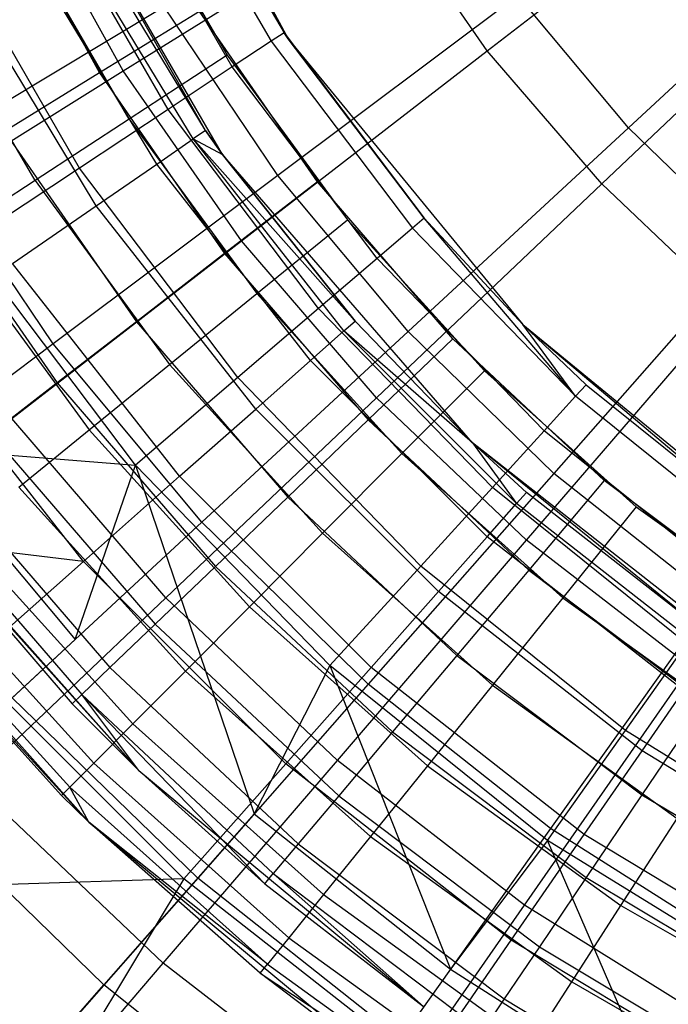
# Model space of a CAD drawing. Extents: x 0.1 to 16.1, y -7 to 7.
# Tile 14 of 108: x 6.547 to 7.088, y -1.681 to -0.859. Entities that reach past the tile are written whole.
import ezdxf

# ---------------------------------------------------------------- set-up
doc = ezdxf.new("R2010")
doc.units = 0
doc.header["$LTSCALE"] = 2.54
doc.layers.get('0').update_dxf_attribs({"color": 13, "linetype": 'CONTINUOUS'})

# ---------------------------------------------------------------- blocks, each defined once
blk = doc.blocks.new('DROPS_WOOD_C_PM_STL')
at = {"color": 0}
for p, q in [((6.62489, -0.60273, 10.06814), (6.77044, -0.87502, 10.06814)), ((6.62489, -0.60273, 10.06814), (6.77044, -0.87502, 10.06814)), ((6.7015, -0.95151, 8.95559), (6.55637, -0.69582, 10.16814)), ((6.7015, -0.95151, 8.95559), (6.55637, -0.69582, 10.16814)), ((6.71559, -0.9716, 10.16814), (6.55637, -0.69582, 10.16814)), ((6.71559, -0.9716, 10.16814), (6.55637, -0.69582, 10.16814)), ((6.67012, -0.70204, 8.95559), (6.76708, -0.86997, 8.95559)), ((6.77044, -0.87502, 10.06814), (6.67012, -0.70204, 8.95559)), ((6.77044, -0.87502, 10.06814), (6.67012, -0.70204, 8.95559)), ((6.67012, -0.70204, 8.95559), (6.76708, -0.86997, 8.95559)), ((6.65849, -0.70783, 8.71692), (6.75625, -0.87715, 8.71692)), ((6.65849, -0.70783, 8.71692), (6.75625, -0.87715, 8.71692)), ((6.93657, -0.88508, 2.50087), (7.15254, -0.71791, 2.37903)), ((6.93657, -0.88508, 2.50087), (7.15254, -0.71791, 2.37903)), ((6.72391, -0.89858, 8.48107), (6.62376, -0.72512, 8.48107)), ((6.72391, -0.89858, 8.48107), (6.62376, -0.72512, 8.48107)), ((6.52532, -0.74256, 15.96197), (6.61306, -0.9036, 15.96197)), ((6.52532, -0.74256, 15.96197), (6.61306, -0.9036, 15.96197)), ((6.63415, -0.74171, 16.033), (6.7196, -0.88878, 16.033)), ((6.63415, -0.74171, 16.033), (6.7196, -0.88878, 16.033)), ((6.63301, -0.90191, 2.65023), (6.54919, -0.7509, 2.65023)), ((6.63301, -0.90191, 2.65023), (6.54919, -0.7509, 2.65023)), ((6.67043, -0.93402, 8.25082), (6.56633, -0.75372, 8.25082)), ((6.67043, -0.93402, 8.25082), (6.56633, -0.75372, 8.25082)), ((6.63301, -0.90191, 2.65023), (6.85289, -0.76486, 2.50087)), ((6.63301, -0.90191, 2.65023), (6.85289, -0.76486, 2.50087)), ((6.93657, -0.88508, 2.50087), (6.85289, -0.76486, 2.50087)), ((6.93657, -0.88508, 2.50087), (6.85289, -0.76486, 2.50087)), ((7.24814, -0.76996, 2.47104), (7.05436, -0.94931, 2.58844)), ((7.24814, -0.76996, 2.47104), (7.05436, -0.94931, 2.58844)), ((6.7015, -0.95151, 8.95559), (6.59686, -0.77841, 8.95559)), ((6.7015, -0.95151, 8.95559), (6.59686, -0.77841, 8.95559)), ((6.63794, -0.94214, 16.02339), (6.54736, -0.78624, 16.02339)), ((6.63794, -0.94214, 16.02339), (6.54736, -0.78624, 16.02339)), ((6.6913, -0.95855, 8.72777), (6.58589, -0.78417, 8.72777)), ((6.6913, -0.95855, 8.72777), (6.58589, -0.78417, 8.72777)), ((6.59644, -0.98304, 8.02889), (6.48688, -0.79328, 8.02889)), ((6.59644, -0.98304, 8.02889), (6.48688, -0.79328, 8.02889)), ((6.66082, -0.97959, 8.50264), (6.55309, -0.80138, 8.50264)), ((6.66082, -0.97959, 8.50264), (6.55309, -0.80138, 8.50264)), ((7.03198, -0.99622, 2.50087), (7.22993, -0.80805, 2.37903)), ((7.03198, -0.99622, 2.50087), (7.22993, -0.80805, 2.37903)), ((6.55941, -0.99344, 15.99494), (6.4639, -0.82905, 15.99494)), ((6.55941, -0.99344, 15.99494), (6.4639, -0.82905, 15.99494)), ((6.61042, -1.01438, 8.28286), (6.49887, -0.82984, 8.28286)), ((6.61042, -1.01438, 8.28286), (6.49887, -0.82984, 8.28286)), ((6.96219, -0.83883, 2.58844), (6.76182, -0.98919, 2.73246)), ((6.96219, -0.83883, 2.58844), (6.76182, -0.98919, 2.73246)), ((7.05436, -0.94931, 2.58844), (6.96219, -0.83883, 2.58844)), ((7.05436, -0.94931, 2.58844), (6.96219, -0.83883, 2.58844)), ((6.6671, -0.84841, 2.73246), (6.46622, -0.96903, 2.90158)), ((6.6671, -0.84841, 2.73246), (6.46622, -0.96903, 2.90158)), ((6.69642, -0.85225, 15.973), (6.61306, -0.9036, 15.96197)), ((6.69642, -0.85225, 15.973), (6.61306, -0.9036, 15.96197)), ((6.76182, -0.98919, 2.73246), (6.6671, -0.84841, 2.73246)), ((6.76182, -0.98919, 2.73246), (6.6671, -0.84841, 2.73246)), ((6.79485, -0.99449, 15.973), (6.69642, -0.85225, 15.973)), ((6.79485, -0.99449, 15.973), (6.69642, -0.85225, 15.973)), ((6.76708, -0.86997, 8.95559), (6.75625, -0.87715, 8.71692)), ((6.76708, -0.86997, 8.95559), (6.75625, -0.87715, 8.71692)), ((6.76708, -0.86997, 8.95559), (6.88394, -1.02472, 8.95559)), ((6.77044, -0.87502, 10.06814), (6.76708, -0.86997, 8.95559)), ((6.77044, -0.87502, 10.06814), (6.76708, -0.86997, 8.95559)), ((6.76708, -0.86997, 8.95559), (6.88394, -1.02472, 8.95559)), ((6.75625, -0.87715, 8.71692), (6.72391, -0.89858, 8.48107)), ((6.75625, -0.87715, 8.71692), (6.72391, -0.89858, 8.48107)), ((6.75625, -0.87715, 8.71692), (6.87408, -1.03317, 8.71692)), ((6.75625, -0.87715, 8.71692), (6.87408, -1.03317, 8.71692)), ((6.88394, -1.02472, 8.95559), (6.77044, -0.87502, 10.06814)), ((6.77044, -0.87502, 10.06814), (6.96631, -1.11369, 10.06814)), ((6.88394, -1.02472, 8.95559), (6.77044, -0.87502, 10.06814)), ((6.77044, -0.87502, 10.06814), (6.96631, -1.11369, 10.06814)), ((6.73168, -1.04367, 2.65023), (6.93657, -0.88508, 2.50087)), ((6.73168, -1.04367, 2.65023), (6.93657, -0.88508, 2.50087)), ((7.03198, -0.99622, 2.50087), (6.93657, -0.88508, 2.50087)), ((7.03198, -0.99622, 2.50087), (6.93657, -0.88508, 2.50087)), ((6.7196, -0.88878, 16.033), (6.63794, -0.94214, 16.02339)), ((6.7196, -0.88878, 16.033), (6.63794, -0.94214, 16.02339)), ((6.7196, -0.88878, 16.033), (6.81996, -1.02612, 16.033)), ((6.7196, -0.88878, 16.033), (6.81996, -1.02612, 16.033)), ((6.42738, -1.03008, 2.82552), (6.63301, -0.90191, 2.65023)), ((6.42738, -1.03008, 2.82552), (6.63301, -0.90191, 2.65023)), ((6.61306, -0.9036, 15.96197), (6.53388, -0.95238, 15.92943)), ((6.61306, -0.9036, 15.96197), (6.53388, -0.95238, 15.92943)), ((6.61306, -0.9036, 15.96197), (6.71742, -1.05441, 15.96197)), ((6.61306, -0.9036, 15.96197), (6.71742, -1.05441, 15.96197)), ((6.73168, -1.04367, 2.65023), (6.63301, -0.90191, 2.65023)), ((6.73168, -1.04367, 2.65023), (6.63301, -0.90191, 2.65023)), ((6.72391, -0.89858, 8.48107), (6.67043, -0.93402, 8.25082)), ((6.72391, -0.89858, 8.48107), (6.67043, -0.93402, 8.25082)), ((6.84461, -1.05842, 8.48107), (6.72391, -0.89858, 8.48107)), ((6.84461, -1.05842, 8.48107), (6.72391, -0.89858, 8.48107)), ((6.67043, -0.93402, 8.25082), (6.59644, -0.98304, 8.02889)), ((6.67043, -0.93402, 8.25082), (6.59644, -0.98304, 8.02889)), ((6.79589, -1.10016, 8.25082), (6.67043, -0.93402, 8.25082)), ((6.79589, -1.10016, 8.25082), (6.67043, -0.93402, 8.25082)), ((6.63794, -0.94214, 16.02339), (6.55941, -0.99344, 15.99494)), ((6.63794, -0.94214, 16.02339), (6.55941, -0.99344, 15.99494)), ((6.63794, -0.94214, 16.02339), (6.74432, -1.08771, 16.02339)), ((6.63794, -0.94214, 16.02339), (6.74432, -1.08771, 16.02339)), ((6.53388, -0.95238, 15.92943), (6.64387, -1.11133, 15.92943)), ((6.53388, -0.95238, 15.92943), (6.64387, -1.11133, 15.92943)), ((6.7015, -0.95151, 8.95559), (6.6913, -0.95855, 8.72777)), ((6.7015, -0.95151, 8.95559), (6.6913, -0.95855, 8.72777)), ((6.71559, -0.9716, 8.95559), (6.7015, -0.95151, 8.95559)), ((6.7015, -0.95151, 8.95559), (6.71559, -0.9716, 10.16814)), ((6.7015, -0.95151, 8.95559), (6.71559, -0.9716, 10.16814)), ((6.71559, -0.9716, 8.95559), (6.7015, -0.95151, 8.95559)), ((7.05436, -0.94931, 2.58844), (6.87052, -1.11948, 2.73246)), ((7.05436, -0.94931, 2.58844), (6.87052, -1.11948, 2.73246)), ((7.15741, -1.04974, 2.58844), (7.05436, -0.94931, 2.58844)), ((7.15741, -1.04974, 2.58844), (7.05436, -0.94931, 2.58844)), ((6.66082, -0.97959, 8.50264), (6.6913, -0.95855, 8.72777)), ((6.66082, -0.97959, 8.50264), (6.6913, -0.95855, 8.72777)), ((6.6913, -0.95855, 8.72777), (6.71559, -0.9716, 8.95559)), ((6.81697, -1.11895, 8.72777), (6.6913, -0.95855, 8.72777)), ((6.81697, -1.11895, 8.72777), (6.6913, -0.95855, 8.72777)), ((6.82624, -1.11073, 8.95559), (6.6913, -0.95855, 8.72777)), ((6.82624, -1.11073, 8.95559), (6.6913, -0.95855, 8.72777)), ((6.6913, -0.95855, 8.72777), (6.71559, -0.9716, 8.95559)), ((6.57441, -1.12982, 2.90158), (6.46622, -0.96903, 2.90158)), ((6.57441, -1.12982, 2.90158), (6.46622, -0.96903, 2.90158)), ((6.82624, -1.11073, 8.95559), (6.71559, -0.9716, 8.95559)), ((6.92412, -1.21225, 10.16814), (6.71559, -0.9716, 10.16814)), ((6.71559, -0.9716, 10.16814), (6.82624, -1.11073, 8.95559)), ((6.71559, -0.9716, 10.16814), (6.82624, -1.11073, 8.95559)), ((6.71559, -0.9716, 10.16814), (6.71559, -0.9716, 8.95559)), ((6.82624, -1.11073, 8.95559), (6.71559, -0.9716, 8.95559)), ((6.71559, -0.9716, 10.16814), (6.71559, -0.9716, 8.95559)), ((6.92412, -1.21225, 10.16814), (6.71559, -0.9716, 10.16814)), ((6.59644, -0.98304, 8.02889), (6.50282, -1.04508, 7.8179)), ((6.59644, -0.98304, 8.02889), (6.50282, -1.04508, 7.8179)), ((6.72849, -1.1579, 8.02889), (6.59644, -0.98304, 8.02889)), ((6.72849, -1.1579, 8.02889), (6.59644, -0.98304, 8.02889)), ((6.61042, -1.01438, 8.28286), (6.66082, -0.97959, 8.50264)), ((6.61042, -1.01438, 8.28286), (6.66082, -0.97959, 8.50264)), ((6.78924, -1.14351, 8.50264), (6.66082, -0.97959, 8.50264)), ((6.78924, -1.14351, 8.50264), (6.66082, -0.97959, 8.50264)), ((6.55941, -0.99344, 15.99494), (6.48705, -1.04072, 15.94874)), ((6.55941, -0.99344, 15.99494), (6.48705, -1.04072, 15.94874)), ((6.55941, -0.99344, 15.99494), (6.67159, -1.14694, 15.99494)), ((6.55941, -0.99344, 15.99494), (6.67159, -1.14694, 15.99494)), ((6.76182, -0.98919, 2.73246), (6.57441, -1.12982, 2.90158)), ((6.76182, -0.98919, 2.73246), (6.57441, -1.12982, 2.90158)), ((6.79485, -0.99449, 15.973), (6.71742, -1.05441, 15.96197)), ((6.79485, -0.99449, 15.973), (6.71742, -1.05441, 15.96197)), ((6.87052, -1.11948, 2.73246), (6.76182, -0.98919, 2.73246)), ((6.87052, -1.11948, 2.73246), (6.76182, -0.98919, 2.73246)), ((6.90784, -1.12546, 15.973), (6.79485, -0.99449, 15.973)), ((6.90784, -1.12546, 15.973), (6.79485, -0.99449, 15.973)), ((6.46284, -0.99613, 15.87701), (6.57789, -1.16238, 15.87701)), ((6.46284, -0.99613, 15.87701), (6.57789, -1.16238, 15.87701)), ((6.84419, -1.17473, 2.65023), (7.03198, -0.99622, 2.50087)), ((6.84419, -1.17473, 2.65023), (7.03198, -0.99622, 2.50087)), ((7.13814, -1.09714, 2.50087), (7.03198, -0.99622, 2.50087)), ((7.13814, -1.09714, 2.50087), (7.03198, -0.99622, 2.50087)), ((6.5407, -1.06251, 8.07101), (6.61042, -1.01438, 8.28286)), ((6.5407, -1.06251, 8.07101), (6.61042, -1.01438, 8.28286)), ((6.74341, -1.18412, 8.28286), (6.61042, -1.01438, 8.28286)), ((6.74341, -1.18412, 8.28286), (6.61042, -1.01438, 8.28286)), ((6.74432, -1.08771, 16.02339), (6.81996, -1.02612, 16.033)), ((6.74432, -1.08771, 16.02339), (6.81996, -1.02612, 16.033)), ((6.81996, -1.02612, 16.033), (6.93412, -1.15221, 16.033)), ((6.81996, -1.02612, 16.033), (6.93412, -1.15221, 16.033)), ((6.88394, -1.02472, 8.95559), (6.87408, -1.03317, 8.71692)), ((6.88394, -1.02472, 8.95559), (6.87408, -1.03317, 8.71692)), ((7.01018, -1.17353, 8.71692), (6.88394, -1.02472, 8.95559)), ((6.88394, -1.02472, 8.95559), (6.96631, -1.11369, 8.95559)), ((7.01018, -1.17353, 8.71692), (6.88394, -1.02472, 8.95559)), ((6.88394, -1.02472, 8.95559), (6.96631, -1.11369, 8.95559)), ((6.88394, -1.02472, 8.95559), (6.96631, -1.11369, 10.06814)), ((6.88394, -1.02472, 8.95559), (6.96631, -1.11369, 10.06814)), ((6.87408, -1.03317, 8.71692), (6.84461, -1.05842, 8.48107)), ((6.87408, -1.03317, 8.71692), (6.84461, -1.05842, 8.48107)), ((7.01018, -1.17353, 8.71692), (6.87408, -1.03317, 8.71692)), ((7.01018, -1.17353, 8.71692), (6.87408, -1.03317, 8.71692)), ((6.48705, -1.04072, 15.94874), (6.60456, -1.20152, 15.94874)), ((6.48705, -1.04072, 15.94874), (6.60456, -1.20152, 15.94874)), ((6.54007, -1.19199, 2.82552), (6.73168, -1.04367, 2.65023)), ((6.54007, -1.19199, 2.82552), (6.73168, -1.04367, 2.65023)), ((6.84419, -1.17473, 2.65023), (6.73168, -1.04367, 2.65023)), ((6.84419, -1.17473, 2.65023), (6.73168, -1.04367, 2.65023)), ((6.6432, -1.23098, 7.8179), (6.50282, -1.04508, 7.8179)), ((6.6432, -1.23098, 7.8179), (6.50282, -1.04508, 7.8179)), ((7.15741, -1.04974, 2.58844), (6.99203, -1.23791, 2.73246)), ((7.15741, -1.04974, 2.58844), (6.99203, -1.23791, 2.73246)), ((6.71742, -1.05441, 15.96197), (6.64387, -1.11133, 15.92943)), ((6.71742, -1.05441, 15.96197), (6.64387, -1.11133, 15.92943)), ((6.71742, -1.05441, 15.96197), (6.83721, -1.19327, 15.96197)), ((6.71742, -1.05441, 15.96197), (6.83721, -1.19327, 15.96197)), ((6.84461, -1.05842, 8.48107), (6.79589, -1.10016, 8.25082)), ((6.84461, -1.05842, 8.48107), (6.79589, -1.10016, 8.25082)), ((6.98404, -1.20221, 8.48107), (6.84461, -1.05842, 8.48107)), ((6.98404, -1.20221, 8.48107), (6.84461, -1.05842, 8.48107)), ((6.67999, -1.2403, 8.07101), (6.5407, -1.06251, 8.07101)), ((6.67999, -1.2403, 8.07101), (6.5407, -1.06251, 8.07101)), ((6.67159, -1.14694, 15.99494), (6.74432, -1.08771, 16.02339)), ((6.67159, -1.14694, 15.99494), (6.74432, -1.08771, 16.02339)), ((6.74432, -1.08771, 16.02339), (6.86533, -1.22137, 16.02339)), ((6.74432, -1.08771, 16.02339), (6.86533, -1.22137, 16.02339)), ((6.79589, -1.10016, 8.25082), (6.72849, -1.1579, 8.02889)), ((6.79589, -1.10016, 8.25082), (6.72849, -1.1579, 8.02889)), ((6.94082, -1.24962, 8.25082), (6.79589, -1.10016, 8.25082)), ((6.94082, -1.24962, 8.25082), (6.79589, -1.10016, 8.25082)), ((6.96937, -1.29372, 2.65023), (7.13814, -1.09714, 2.50087)), ((6.96937, -1.29372, 2.65023), (7.13814, -1.09714, 2.50087)), ((6.64387, -1.11133, 15.92943), (6.57789, -1.16238, 15.87701)), ((6.64387, -1.11133, 15.92943), (6.57789, -1.16238, 15.87701)), ((6.64387, -1.11133, 15.92943), (6.77013, -1.25768, 15.92943)), ((6.64387, -1.11133, 15.92943), (6.77013, -1.25768, 15.92943)), ((6.81697, -1.11895, 8.72777), (6.82624, -1.11073, 8.95559)), ((6.81697, -1.11895, 8.72777), (6.82624, -1.11073, 8.95559)), ((6.92412, -1.21225, 8.95559), (6.82624, -1.11073, 8.95559)), ((6.92412, -1.21225, 10.16814), (6.82624, -1.11073, 8.95559)), ((6.92412, -1.21225, 8.95559), (6.82624, -1.11073, 8.95559)), ((6.92412, -1.21225, 10.16814), (6.82624, -1.11073, 8.95559)), ((6.96631, -1.11369, 8.95559), (7.01893, -1.16394, 8.95559)), ((7.01018, -1.17353, 8.71692), (6.96631, -1.11369, 8.95559)), ((7.01018, -1.17353, 8.71692), (6.96631, -1.11369, 8.95559)), ((7.01893, -1.16394, 8.95559), (6.96631, -1.11369, 10.06814)), ((6.96631, -1.11369, 10.06814), (7.17001, -1.28551, 8.95559)), ((6.96631, -1.11369, 10.06814), (7.17001, -1.28551, 8.95559)), ((6.96631, -1.11369, 10.06814), (7.20498, -1.30956, 10.06814)), ((6.96631, -1.11369, 8.95559), (7.01893, -1.16394, 8.95559)), ((6.96631, -1.11369, 8.95559), (6.96631, -1.11369, 10.06814)), ((7.01893, -1.16394, 8.95559), (6.96631, -1.11369, 10.06814)), ((6.96631, -1.11369, 8.95559), (6.96631, -1.11369, 10.06814)), ((6.96631, -1.11369, 10.06814), (7.20498, -1.30956, 10.06814)), ((6.59975, -1.31139, 7.86961), (6.45247, -1.1234, 7.86961)), ((6.59975, -1.31139, 7.86961), (6.45247, -1.1234, 7.86961)), ((6.87052, -1.11948, 2.73246), (6.69856, -1.27864, 2.90158)), ((6.87052, -1.11948, 2.73246), (6.69856, -1.27864, 2.90158)), ((6.78924, -1.14351, 8.50264), (6.81697, -1.11895, 8.72777)), ((6.78924, -1.14351, 8.50264), (6.81697, -1.11895, 8.72777)), ((6.96105, -1.26303, 8.72777), (6.81697, -1.11895, 8.72777)), ((6.96105, -1.26303, 8.72777), (6.81697, -1.11895, 8.72777)), ((6.92412, -1.21225, 8.95559), (6.81697, -1.11895, 8.72777)), ((6.92412, -1.21225, 8.95559), (6.81697, -1.11895, 8.72777)), ((6.90784, -1.12546, 15.973), (6.83721, -1.19327, 15.96197)), ((6.90784, -1.12546, 15.973), (6.83721, -1.19327, 15.96197)), ((6.99203, -1.23791, 2.73246), (6.87052, -1.11948, 2.73246)), ((6.99203, -1.23791, 2.73246), (6.87052, -1.11948, 2.73246)), ((7.03411, -1.24368, 15.973), (6.90784, -1.12546, 15.973)), ((7.03411, -1.24368, 15.973), (6.90784, -1.12546, 15.973)), ((6.57441, -1.12982, 2.90158), (6.40196, -1.25923, 3.09397)), ((6.57441, -1.12982, 2.90158), (6.40196, -1.25923, 3.09397)), ((6.69856, -1.27864, 2.90158), (6.57441, -1.12982, 2.90158)), ((6.69856, -1.27864, 2.90158), (6.57441, -1.12982, 2.90158)), ((6.60456, -1.20152, 15.94874), (6.67159, -1.14694, 15.99494)), ((6.60456, -1.20152, 15.94874), (6.67159, -1.14694, 15.99494)), ((6.67159, -1.14694, 15.99494), (6.79919, -1.28788, 15.99494)), ((6.67159, -1.14694, 15.99494), (6.79919, -1.28788, 15.99494)), ((6.74341, -1.18412, 8.28286), (6.78924, -1.14351, 8.50264)), ((6.74341, -1.18412, 8.28286), (6.78924, -1.14351, 8.50264)), ((6.93649, -1.29075, 8.50264), (6.78924, -1.14351, 8.50264)), ((6.93649, -1.29075, 8.50264), (6.78924, -1.14351, 8.50264)), ((6.72849, -1.1579, 8.02889), (6.6432, -1.23098, 7.8179)), ((6.72849, -1.1579, 8.02889), (6.6432, -1.23098, 7.8179)), ((6.88102, -1.31521, 8.02889), (6.72849, -1.1579, 8.02889)), ((6.88102, -1.31521, 8.02889), (6.72849, -1.1579, 8.02889)), ((6.93412, -1.15221, 16.033), (6.86533, -1.22137, 16.02339)), ((6.93412, -1.15221, 16.033), (6.86533, -1.22137, 16.02339)), ((6.93412, -1.15221, 16.033), (7.06083, -1.26567, 16.033)), ((6.93412, -1.15221, 16.033), (7.06083, -1.26567, 16.033)), ((6.57789, -1.16238, 15.87701), (6.52279, -1.20502, 15.80734)), ((6.57789, -1.16238, 15.87701), (6.52279, -1.20502, 15.80734)), ((6.57789, -1.16238, 15.87701), (6.70995, -1.31546, 15.87701)), ((6.57789, -1.16238, 15.87701), (6.70995, -1.31546, 15.87701)), ((7.01893, -1.16394, 8.95559), (7.01018, -1.17353, 8.71692)), ((7.01893, -1.16394, 8.95559), (7.01018, -1.17353, 8.71692)), ((7.01893, -1.16394, 8.95559), (7.17001, -1.28551, 8.95559)), ((7.01893, -1.16394, 8.95559), (7.17001, -1.28551, 8.95559)), ((6.66857, -1.34167, 2.82552), (6.84419, -1.17473, 2.65023)), ((6.66857, -1.34167, 2.82552), (6.84419, -1.17473, 2.65023)), ((6.96937, -1.29372, 2.65023), (6.84419, -1.17473, 2.65023)), ((6.96937, -1.29372, 2.65023), (6.84419, -1.17473, 2.65023)), ((7.01018, -1.17353, 8.71692), (6.98404, -1.20221, 8.48107)), ((7.01018, -1.17353, 8.71692), (6.98404, -1.20221, 8.48107)), ((7.1625, -1.29611, 8.71692), (7.01018, -1.17353, 8.71692)), ((7.1625, -1.29611, 8.71692), (7.01018, -1.17353, 8.71692)), ((6.67999, -1.2403, 8.07101), (6.74341, -1.18412, 8.28286)), ((6.67999, -1.2403, 8.07101), (6.74341, -1.18412, 8.28286)), ((6.89588, -1.33659, 8.28286), (6.74341, -1.18412, 8.28286)), ((6.89588, -1.33659, 8.28286), (6.74341, -1.18412, 8.28286)), ((6.66857, -1.34167, 2.82552), (6.54007, -1.19199, 2.82552)), ((6.66857, -1.34167, 2.82552), (6.54007, -1.19199, 2.82552)), ((6.83721, -1.19327, 15.96197), (6.77013, -1.25768, 15.92943)), ((6.83721, -1.19327, 15.96197), (6.77013, -1.25768, 15.92943)), ((6.83721, -1.19327, 15.96197), (6.97109, -1.31861, 15.96197)), ((6.83721, -1.19327, 15.96197), (6.97109, -1.31861, 15.96197)), ((6.52279, -1.20502, 15.80734), (6.6597, -1.36372, 15.80734)), ((6.52279, -1.20502, 15.80734), (6.6597, -1.36372, 15.80734)), ((6.54581, -1.24937, 15.88656), (6.60456, -1.20152, 15.94874)), ((6.54581, -1.24937, 15.88656), (6.60456, -1.20152, 15.94874)), ((6.60456, -1.20152, 15.94874), (6.73823, -1.34917, 15.94874)), ((6.60456, -1.20152, 15.94874), (6.73823, -1.34917, 15.94874)), ((6.98404, -1.20221, 8.48107), (6.94082, -1.24962, 8.25082)), ((6.98404, -1.20221, 8.48107), (6.94082, -1.24962, 8.25082)), ((7.14009, -1.32778, 8.48107), (6.98404, -1.20221, 8.48107)), ((7.14009, -1.32778, 8.48107), (6.98404, -1.20221, 8.48107)), ((6.45909, -1.21636, 7.62033), (6.59275, -1.37658, 7.62033)), ((6.45909, -1.21636, 7.62033), (6.59275, -1.37658, 7.62033)), ((6.45909, -1.21636, 7.62033), (6.6432, -1.23098, 7.8179)), ((6.45909, -1.21636, 7.62033), (6.6432, -1.23098, 7.8179)), ((6.96927, -1.25376, 8.95559), (6.92412, -1.21225, 8.95559)), ((6.92412, -1.21225, 8.95559), (6.96105, -1.26303, 8.72777)), ((6.92412, -1.21225, 8.95559), (6.96105, -1.26303, 8.72777)), ((6.92412, -1.21225, 8.95559), (6.92412, -1.21225, 10.16814)), ((6.96927, -1.25376, 8.95559), (6.92412, -1.21225, 8.95559)), ((6.96927, -1.25376, 8.95559), (6.92412, -1.21225, 10.16814)), ((6.92412, -1.21225, 8.95559), (6.92412, -1.21225, 10.16814)), ((6.96927, -1.25376, 8.95559), (6.92412, -1.21225, 10.16814)), ((7.12849, -1.3785, 8.95559), (6.92412, -1.21225, 10.16814)), ((7.12849, -1.3785, 8.95559), (6.92412, -1.21225, 10.16814)), ((7.17443, -1.4091, 10.16814), (6.92412, -1.21225, 10.16814)), ((7.17443, -1.4091, 10.16814), (6.92412, -1.21225, 10.16814)), ((6.86533, -1.22137, 16.02339), (6.79919, -1.28788, 15.99494)), ((6.86533, -1.22137, 16.02339), (6.79919, -1.28788, 15.99494)), ((6.99965, -1.34165, 16.02339), (6.86533, -1.22137, 16.02339)), ((6.99965, -1.34165, 16.02339), (6.86533, -1.22137, 16.02339)), ((6.59275, -1.37658, 7.62033), (6.6432, -1.23098, 7.8179)), ((6.59275, -1.37658, 7.62033), (6.6432, -1.23098, 7.8179)), ((6.6432, -1.23098, 7.8179), (6.74217, -1.5222, 7.62033)), ((6.80536, -1.39821, 7.8179), (6.6432, -1.23098, 7.8179)), ((6.80536, -1.39821, 7.8179), (6.6432, -1.23098, 7.8179)), ((6.6432, -1.23098, 7.8179), (6.74217, -1.5222, 7.62033)), ((6.48133, -1.2371, 15.72391), (6.62188, -1.40002, 15.72391)), ((6.48133, -1.2371, 15.72391), (6.62188, -1.40002, 15.72391)), ((6.59975, -1.31139, 7.86961), (6.67999, -1.2403, 8.07101)), ((6.59975, -1.31139, 7.86961), (6.67999, -1.2403, 8.07101)), ((6.8397, -1.40001, 8.07101), (6.67999, -1.2403, 8.07101)), ((6.8397, -1.40001, 8.07101), (6.67999, -1.2403, 8.07101)), ((6.99203, -1.23791, 2.73246), (6.83735, -1.4139, 2.90158)), ((6.99203, -1.23791, 2.73246), (6.83735, -1.4139, 2.90158)), ((7.12508, -1.34321, 2.73246), (6.99203, -1.23791, 2.73246)), ((7.12508, -1.34321, 2.73246), (6.99203, -1.23791, 2.73246)), ((6.54581, -1.24937, 15.88656), (6.68481, -1.40289, 15.88656)), ((6.54581, -1.24937, 15.88656), (6.68481, -1.40289, 15.88656)), ((7.03411, -1.24368, 15.973), (6.97109, -1.31861, 15.96197)), ((7.03411, -1.24368, 15.973), (6.97109, -1.31861, 15.96197)), ((7.17223, -1.3478, 15.973), (7.03411, -1.24368, 15.973)), ((7.17223, -1.3478, 15.973), (7.03411, -1.24368, 15.973)), ((6.44048, -1.25547, 9.533), (6.64591, -1.48581, 9.533)), ((6.64591, -1.48581, 9.533), (6.44048, -1.25547, 15.533)), ((6.64591, -1.48581, 9.533), (6.44048, -1.25547, 15.533)), ((6.44048, -1.25547, 9.533), (6.64591, -1.48581, 9.533)), ((6.45559, -1.25702, 15.63091), (6.59841, -1.42256, 15.63091)), ((6.45559, -1.25702, 15.63091), (6.59841, -1.42256, 15.63091)), ((6.94082, -1.24962, 8.25082), (6.88102, -1.31521, 8.02889)), ((6.94082, -1.24962, 8.25082), (6.88102, -1.31521, 8.02889)), ((7.10302, -1.38014, 8.25082), (6.94082, -1.24962, 8.25082)), ((7.10302, -1.38014, 8.25082), (6.94082, -1.24962, 8.25082)), ((6.96105, -1.26303, 8.72777), (6.96927, -1.25376, 8.95559)), ((6.96105, -1.26303, 8.72777), (6.96927, -1.25376, 8.95559)), ((7.12849, -1.3785, 8.95559), (6.96927, -1.25376, 8.95559)), ((7.12849, -1.3785, 8.95559), (6.96927, -1.25376, 8.95559)), ((6.44687, -1.26377, 15.533), (6.59045, -1.4302, 15.533)), ((6.64591, -1.48581, 9.533), (6.44687, -1.26377, 15.533)), ((6.64591, -1.48581, 9.533), (6.44687, -1.26377, 15.533)), ((6.44687, -1.26377, 15.533), (6.59045, -1.4302, 15.533)), ((6.77013, -1.25768, 15.92943), (6.70995, -1.31546, 15.87701)), ((6.77013, -1.25768, 15.92943), (6.70995, -1.31546, 15.87701)), ((6.77013, -1.25768, 15.92943), (6.91123, -1.38979, 15.92943)), ((6.77013, -1.25768, 15.92943), (6.91123, -1.38979, 15.92943)), ((6.93649, -1.29075, 8.50264), (6.96105, -1.26303, 8.72777)), ((6.93649, -1.29075, 8.50264), (6.96105, -1.26303, 8.72777)), ((7.12145, -1.3887, 8.72777), (6.96105, -1.26303, 8.72777)), ((7.12145, -1.3887, 8.72777), (6.96105, -1.26303, 8.72777)), ((7.06083, -1.26567, 16.033), (6.99965, -1.34165, 16.02339)), ((7.06083, -1.26567, 16.033), (6.99965, -1.34165, 16.02339)), ((7.06083, -1.26567, 16.033), (7.19871, -1.36527, 16.033)), ((7.06083, -1.26567, 16.033), (7.19871, -1.36527, 16.033)), ((6.69856, -1.27864, 2.90158), (6.54033, -1.42509, 3.09397)), ((6.69856, -1.27864, 2.90158), (6.54033, -1.42509, 3.09397)), ((6.83735, -1.4139, 2.90158), (6.69856, -1.27864, 2.90158)), ((6.83735, -1.4139, 2.90158), (6.69856, -1.27864, 2.90158)), ((6.59975, -1.31139, 7.86961), (6.41461, -1.28911, 7.68103)), ((6.59975, -1.31139, 7.86961), (6.41461, -1.28911, 7.68103)), ((6.49759, -1.28863, 15.81079), (6.64096, -1.44698, 15.81079)), ((6.49759, -1.28863, 15.81079), (6.64096, -1.44698, 15.81079)), ((6.79919, -1.28788, 15.99494), (6.73823, -1.34917, 15.94874)), ((6.79919, -1.28788, 15.99494), (6.73823, -1.34917, 15.94874)), ((6.94083, -1.4147, 15.99494), (6.79919, -1.28788, 15.99494)), ((6.94083, -1.4147, 15.99494), (6.79919, -1.28788, 15.99494)), ((6.39285, -1.29195, 9.533), (6.60424, -1.52898, 9.533)), ((6.39285, -1.29195, 9.533), (6.60424, -1.52898, 9.533)), ((6.81154, -1.47758, 2.82552), (6.96937, -1.29372, 2.65023)), ((6.81154, -1.47758, 2.82552), (6.96937, -1.29372, 2.65023)), ((6.89588, -1.33659, 8.28286), (6.93649, -1.29075, 8.50264)), ((6.89588, -1.33659, 8.28286), (6.93649, -1.29075, 8.50264)), ((7.10041, -1.41918, 8.50264), (6.93649, -1.29075, 8.50264)), ((7.10041, -1.41918, 8.50264), (6.93649, -1.29075, 8.50264)), ((7.10596, -1.39945, 2.65023), (6.96937, -1.29372, 2.65023)), ((7.10596, -1.39945, 2.65023), (6.96937, -1.29372, 2.65023)), ((6.50362, -1.39655, 7.68103), (6.59975, -1.31139, 7.86961)), ((6.50362, -1.39655, 7.68103), (6.59975, -1.31139, 7.86961)), ((6.76861, -1.48025, 7.86961), (6.59975, -1.31139, 7.86961)), ((6.76861, -1.48025, 7.86961), (6.59975, -1.31139, 7.86961)), ((6.46176, -1.31781, 15.72434), (6.60838, -1.47974, 15.72434)), ((6.46176, -1.31781, 15.72434), (6.60838, -1.47974, 15.72434)), ((6.70995, -1.31546, 15.87701), (6.6597, -1.36372, 15.80734)), ((6.70995, -1.31546, 15.87701), (6.6597, -1.36372, 15.80734)), ((6.70995, -1.31546, 15.87701), (6.85754, -1.45364, 15.87701)), ((6.70995, -1.31546, 15.87701), (6.85754, -1.45364, 15.87701)), ((6.88102, -1.31521, 8.02889), (6.80536, -1.39821, 7.8179)), ((6.88102, -1.31521, 8.02889), (6.80536, -1.39821, 7.8179)), ((7.05174, -1.45258, 8.02889), (6.88102, -1.31521, 8.02889)), ((7.05174, -1.45258, 8.02889), (6.88102, -1.31521, 8.02889)), ((6.97109, -1.31861, 15.96197), (6.91123, -1.38979, 15.92943)), ((6.97109, -1.31861, 15.96197), (6.91123, -1.38979, 15.92943)), ((6.97109, -1.31861, 15.96197), (7.11753, -1.42901, 15.96197)), ((6.97109, -1.31861, 15.96197), (7.11753, -1.42901, 15.96197)), ((6.4397, -1.33578, 15.63055), (6.58831, -1.49992, 15.63055)), ((6.4397, -1.33578, 15.63055), (6.58831, -1.49992, 15.63055)), ((6.8397, -1.40001, 8.07101), (6.89588, -1.33659, 8.28286)), ((6.8397, -1.40001, 8.07101), (6.89588, -1.33659, 8.28286)), ((7.06562, -1.46958, 8.28286), (6.89588, -1.33659, 8.28286)), ((7.06562, -1.46958, 8.28286), (6.89588, -1.33659, 8.28286)), ((6.60424, -1.52898, 9.533), (6.43225, -1.34184, 15.533)), ((6.60424, -1.52898, 9.533), (6.43225, -1.34184, 15.533)), ((6.58154, -1.50673, 15.533), (6.43225, -1.34184, 15.533)), ((6.58154, -1.50673, 15.533), (6.43225, -1.34184, 15.533)), ((6.50698, -1.49526, 3.02487), (6.66857, -1.34167, 2.82552)), ((6.50698, -1.49526, 3.02487), (6.66857, -1.34167, 2.82552)), ((6.81154, -1.47758, 2.82552), (6.66857, -1.34167, 2.82552)), ((6.81154, -1.47758, 2.82552), (6.66857, -1.34167, 2.82552)), ((6.99965, -1.34165, 16.02339), (6.94083, -1.4147, 15.99494)), ((6.99965, -1.34165, 16.02339), (6.94083, -1.4147, 15.99494)), ((7.12508, -1.34321, 2.73246), (6.98932, -1.53418, 2.90158)), ((7.12508, -1.34321, 2.73246), (6.98932, -1.53418, 2.90158)), ((6.99965, -1.34165, 16.02339), (7.14581, -1.44722, 16.02339)), ((6.99965, -1.34165, 16.02339), (7.14581, -1.44722, 16.02339)), ((6.73823, -1.34917, 15.94874), (6.68481, -1.40289, 15.88656)), ((6.73823, -1.34917, 15.94874), (6.68481, -1.40289, 15.88656)), ((6.88661, -1.48203, 15.94874), (6.73823, -1.34917, 15.94874)), ((6.88661, -1.48203, 15.94874), (6.73823, -1.34917, 15.94874)), ((6.6597, -1.36372, 15.80734), (6.62188, -1.40002, 15.72391)), ((6.6597, -1.36372, 15.80734), (6.62188, -1.40002, 15.72391)), ((6.6597, -1.36372, 15.80734), (6.8127, -1.50696, 15.80734)), ((6.6597, -1.36372, 15.80734), (6.8127, -1.50696, 15.80734)), ((6.59275, -1.37658, 7.62033), (6.45328, -1.50566, 7.35122)), ((6.59275, -1.37658, 7.62033), (6.45328, -1.50566, 7.35122)), ((7.05174, -1.45258, 8.02889), (7.10302, -1.38014, 8.25082)), ((7.05174, -1.45258, 8.02889), (7.10302, -1.38014, 8.25082)), ((6.68345, -1.57638, 7.68103), (6.50362, -1.39655, 7.68103)), ((6.68345, -1.57638, 7.68103), (6.50362, -1.39655, 7.68103)), ((6.91123, -1.38979, 15.92943), (6.85754, -1.45364, 15.87701)), ((6.91123, -1.38979, 15.92943), (6.85754, -1.45364, 15.87701)), ((6.91123, -1.38979, 15.92943), (7.06558, -1.50615, 15.92943)), ((6.91123, -1.38979, 15.92943), (7.06558, -1.50615, 15.92943)), ((6.62188, -1.40002, 15.72391), (6.59841, -1.42256, 15.63091)), ((6.62188, -1.40002, 15.72391), (6.59841, -1.42256, 15.63091)), ((6.62188, -1.40002, 15.72391), (6.77896, -1.54708, 15.72391)), ((6.62188, -1.40002, 15.72391), (6.77896, -1.54708, 15.72391)), ((6.68481, -1.40289, 15.88656), (6.64096, -1.44698, 15.81079)), ((6.68481, -1.40289, 15.88656), (6.64096, -1.44698, 15.81079)), ((6.83909, -1.54104, 15.88656), (6.68481, -1.40289, 15.88656)), ((6.83909, -1.54104, 15.88656), (6.68481, -1.40289, 15.88656)), ((6.80536, -1.39821, 7.8179), (6.74217, -1.5222, 7.62033)), ((6.80536, -1.39821, 7.8179), (6.74217, -1.5222, 7.62033)), ((6.76861, -1.48025, 7.86961), (6.8397, -1.40001, 8.07101)), ((6.76861, -1.48025, 7.86961), (6.8397, -1.40001, 8.07101)), ((6.80536, -1.39821, 7.8179), (6.90578, -1.65169, 7.62033)), ((6.98685, -1.54425, 7.8179), (6.80536, -1.39821, 7.8179)), ((6.98685, -1.54425, 7.8179), (6.80536, -1.39821, 7.8179)), ((6.80536, -1.39821, 7.8179), (6.90578, -1.65169, 7.62033)), ((7.01749, -1.5393, 8.07101), (6.8397, -1.40001, 8.07101)), ((7.01749, -1.5393, 8.07101), (6.8397, -1.40001, 8.07101)), ((6.96753, -1.59832, 2.82552), (7.10596, -1.39945, 2.65023)), ((6.96753, -1.59832, 2.82552), (7.10596, -1.39945, 2.65023)), ((6.83735, -1.4139, 2.90158), (6.69502, -1.57585, 3.09397)), ((6.83735, -1.4139, 2.90158), (6.69502, -1.57585, 3.09397)), ((6.98932, -1.53418, 2.90158), (6.83735, -1.4139, 2.90158)), ((6.98932, -1.53418, 2.90158), (6.83735, -1.4139, 2.90158)), ((6.94083, -1.4147, 15.99494), (6.88661, -1.48203, 15.94874)), ((6.94083, -1.4147, 15.99494), (6.88661, -1.48203, 15.94874)), ((6.94083, -1.4147, 15.99494), (7.09494, -1.52603, 15.99494)), ((6.94083, -1.4147, 15.99494), (7.09494, -1.52603, 15.99494)), ((7.06562, -1.46958, 8.28286), (7.10041, -1.41918, 8.50264)), ((7.06562, -1.46958, 8.28286), (7.10041, -1.41918, 8.50264)), ((6.69502, -1.57585, 3.09397), (6.54033, -1.42509, 3.09397)), ((6.69502, -1.57585, 3.09397), (6.54033, -1.42509, 3.09397)), ((6.59045, -1.4302, 15.533), (6.59841, -1.42256, 15.63091)), ((6.59045, -1.4302, 15.533), (6.59841, -1.42256, 15.63091)), ((6.59045, -1.4302, 15.533), (6.64591, -1.48581, 9.533)), ((6.59045, -1.4302, 15.533), (6.64591, -1.48581, 9.533)), ((6.59045, -1.4302, 15.533), (6.64591, -1.48581, 15.533)), ((6.59045, -1.4302, 15.533), (6.64591, -1.48581, 15.533)), ((6.75091, -1.58043, 15.533), (6.59841, -1.42256, 15.63091)), ((6.59841, -1.42256, 15.63091), (6.75801, -1.57198, 15.63091)), ((6.64591, -1.48581, 15.533), (6.59841, -1.42256, 15.63091)), ((6.75091, -1.58043, 15.533), (6.59841, -1.42256, 15.63091)), ((6.64591, -1.48581, 15.533), (6.59841, -1.42256, 15.63091)), ((6.59841, -1.42256, 15.63091), (6.75801, -1.57198, 15.63091)), ((7.11753, -1.42901, 15.96197), (7.06558, -1.50615, 15.92943)), ((7.11753, -1.42901, 15.96197), (7.06558, -1.50615, 15.92943)), ((6.64096, -1.44698, 15.81079), (6.60838, -1.47974, 15.72434)), ((6.64096, -1.44698, 15.81079), (6.60838, -1.47974, 15.72434)), ((6.80009, -1.58948, 15.81079), (6.64096, -1.44698, 15.81079)), ((6.80009, -1.58948, 15.81079), (6.64096, -1.44698, 15.81079)), ((6.85754, -1.45364, 15.87701), (6.8127, -1.50696, 15.80734)), ((6.85754, -1.45364, 15.87701), (6.8127, -1.50696, 15.80734)), ((6.85754, -1.45364, 15.87701), (7.01898, -1.57534, 15.87701)), ((6.85754, -1.45364, 15.87701), (7.01898, -1.57534, 15.87701)), ((6.98685, -1.54425, 7.8179), (7.05174, -1.45258, 8.02889)), ((6.98685, -1.54425, 7.8179), (7.05174, -1.45258, 8.02889)), ((7.23804, -1.56794, 8.02889), (7.05174, -1.45258, 8.02889)), ((7.23804, -1.56794, 8.02889), (7.05174, -1.45258, 8.02889)), ((7.01749, -1.5393, 8.07101), (7.06562, -1.46958, 8.28286)), ((7.01749, -1.5393, 8.07101), (7.06562, -1.46958, 8.28286)), ((7.25016, -1.58113, 8.28286), (7.06562, -1.46958, 8.28286)), ((7.25016, -1.58113, 8.28286), (7.06562, -1.46958, 8.28286)), ((6.66633, -1.64673, 3.02487), (6.81154, -1.47758, 2.82552)), ((6.66633, -1.64673, 3.02487), (6.81154, -1.47758, 2.82552)), ((6.96753, -1.59832, 2.82552), (6.81154, -1.47758, 2.82552)), ((6.96753, -1.59832, 2.82552), (6.81154, -1.47758, 2.82552)), ((6.60838, -1.47974, 15.72434), (6.58831, -1.49992, 15.63055)), ((6.60838, -1.47974, 15.72434), (6.58831, -1.49992, 15.63055)), ((6.77111, -1.62546, 15.72434), (6.60838, -1.47974, 15.72434)), ((6.77111, -1.62546, 15.72434), (6.60838, -1.47974, 15.72434)), ((6.64591, -1.48581, 9.533), (6.88338, -1.68295, 9.533)), ((6.64591, -1.48581, 9.533), (6.75091, -1.58043, 15.533)), ((6.64591, -1.48581, 9.533), (6.88338, -1.68295, 9.533)), ((6.64591, -1.48581, 15.533), (6.64591, -1.48581, 9.533)), ((6.64591, -1.48581, 15.533), (6.64591, -1.48581, 9.533)), ((6.64591, -1.48581, 15.533), (6.75091, -1.58043, 15.533)), ((6.64591, -1.48581, 9.533), (6.75091, -1.58043, 15.533)), ((6.64591, -1.48581, 15.533), (6.75091, -1.58043, 15.533)), ((6.68345, -1.57638, 7.68103), (6.76861, -1.48025, 7.86961)), ((6.68345, -1.57638, 7.68103), (6.76861, -1.48025, 7.86961)), ((6.95659, -1.62753, 7.86961), (6.76861, -1.48025, 7.86961)), ((6.95659, -1.62753, 7.86961), (6.76861, -1.48025, 7.86961)), ((6.88661, -1.48203, 15.94874), (6.83909, -1.54104, 15.88656)), ((6.88661, -1.48203, 15.94874), (6.83909, -1.54104, 15.88656)), ((6.88661, -1.48203, 15.94874), (7.04806, -1.59865, 15.94874)), ((6.88661, -1.48203, 15.94874), (7.04806, -1.59865, 15.94874)), ((6.66633, -1.64673, 3.02487), (6.50698, -1.49526, 3.02487)), ((6.66633, -1.64673, 3.02487), (6.50698, -1.49526, 3.02487)), ((6.58831, -1.49992, 15.63055), (6.58154, -1.50673, 15.533)), ((6.58831, -1.49992, 15.63055), (6.58154, -1.50673, 15.533)), ((6.60424, -1.52898, 15.533), (6.58831, -1.49992, 15.63055)), ((6.60424, -1.52898, 15.533), (6.58831, -1.49992, 15.63055)), ((6.75327, -1.64762, 15.63055), (6.58831, -1.49992, 15.63055)), ((6.75327, -1.64762, 15.63055), (6.58831, -1.49992, 15.63055)), ((6.61672, -1.66494, 7.35122), (6.45328, -1.50566, 7.35122)), ((6.61672, -1.66494, 7.35122), (6.45328, -1.50566, 7.35122)), ((6.60424, -1.52898, 9.533), (6.58154, -1.50673, 15.533)), ((6.60424, -1.52898, 15.533), (6.58154, -1.50673, 15.533)), ((6.60424, -1.52898, 9.533), (6.58154, -1.50673, 15.533)), ((6.60424, -1.52898, 15.533), (6.58154, -1.50673, 15.533)), ((6.8127, -1.50696, 15.80734), (6.77896, -1.54708, 15.72391)), ((6.8127, -1.50696, 15.80734), (6.77896, -1.54708, 15.72391)), ((6.8127, -1.50696, 15.80734), (6.98006, -1.63313, 15.80734)), ((6.8127, -1.50696, 15.80734), (6.98006, -1.63313, 15.80734)), ((7.06558, -1.50615, 15.92943), (7.01898, -1.57534, 15.87701)), ((7.06558, -1.50615, 15.92943), (7.01898, -1.57534, 15.87701)), ((7.06558, -1.50615, 15.92943), (7.23142, -1.60544, 15.92943)), ((7.06558, -1.50615, 15.92943), (7.23142, -1.60544, 15.92943)), ((6.74217, -1.5222, 7.62033), (6.61672, -1.66494, 7.35122)), ((6.74217, -1.5222, 7.62033), (6.61672, -1.66494, 7.35122)), ((6.74217, -1.5222, 7.62033), (6.90578, -1.65169, 7.62033)), ((6.74217, -1.5222, 7.62033), (6.90578, -1.65169, 7.62033)), ((7.04806, -1.59865, 15.94874), (7.09494, -1.52603, 15.99494)), ((7.04806, -1.59865, 15.94874), (7.09494, -1.52603, 15.99494)), ((6.74724, -1.65511, 15.533), (6.60424, -1.52898, 9.533)), ((6.60424, -1.52898, 9.533), (6.84861, -1.73185, 9.533)), ((6.74724, -1.65511, 15.533), (6.60424, -1.52898, 9.533)), ((6.74724, -1.65511, 15.533), (6.60424, -1.52898, 15.533)), ((6.60424, -1.52898, 15.533), (6.60424, -1.52898, 9.533)), ((6.60424, -1.52898, 15.533), (6.60424, -1.52898, 9.533)), ((6.60424, -1.52898, 9.533), (6.84861, -1.73185, 9.533)), ((6.74724, -1.65511, 15.533), (6.60424, -1.52898, 15.533)), ((6.75327, -1.64762, 15.63055), (6.60424, -1.52898, 15.533)), ((6.75327, -1.64762, 15.63055), (6.60424, -1.52898, 15.533)), ((6.98932, -1.53418, 2.90158), (6.86439, -1.7099, 3.09397)), ((6.98932, -1.53418, 2.90158), (6.86439, -1.7099, 3.09397)), ((7.15285, -1.63819, 2.90158), (6.98932, -1.53418, 2.90158)), ((7.15285, -1.63819, 2.90158), (6.98932, -1.53418, 2.90158)), ((6.83909, -1.54104, 15.88656), (6.80009, -1.58948, 15.81079)), ((6.83909, -1.54104, 15.88656), (6.80009, -1.58948, 15.81079)), ((6.83909, -1.54104, 15.88656), (7.00697, -1.66231, 15.88656)), ((6.83909, -1.54104, 15.88656), (7.00697, -1.66231, 15.88656)), ((6.98685, -1.54425, 7.8179), (6.90578, -1.65169, 7.62033)), ((6.98685, -1.54425, 7.8179), (6.90578, -1.65169, 7.62033)), ((6.95659, -1.62753, 7.86961), (7.01749, -1.5393, 8.07101)), ((6.95659, -1.62753, 7.86961), (7.01749, -1.5393, 8.07101)), ((7.1849, -1.66688, 7.8179), (6.98685, -1.54425, 7.8179)), ((7.1849, -1.66688, 7.8179), (6.98685, -1.54425, 7.8179)), ((7.08183, -1.76367, 7.62033), (6.98685, -1.54425, 7.8179)), ((7.08183, -1.76367, 7.62033), (6.98685, -1.54425, 7.8179)), ((7.21078, -1.65615, 8.07101), (7.01749, -1.5393, 8.07101)), ((7.21078, -1.65615, 8.07101), (7.01749, -1.5393, 8.07101)), ((6.77896, -1.54708, 15.72391), (6.75801, -1.57198, 15.63091)), ((6.77896, -1.54708, 15.72391), (6.75801, -1.57198, 15.63091)), ((6.77896, -1.54708, 15.72391), (6.95077, -1.67661, 15.72391)), ((6.77896, -1.54708, 15.72391), (6.95077, -1.67661, 15.72391)), ((6.68345, -1.57638, 7.68103), (6.41267, -1.58492, 7.40571)), ((6.68345, -1.57638, 7.68103), (6.41267, -1.58492, 7.40571)), ((6.69502, -1.57585, 3.09397), (6.56656, -1.72201, 3.3076)), ((6.69502, -1.57585, 3.09397), (6.56656, -1.72201, 3.3076)), ((6.68345, -1.57638, 7.68103), (6.58157, -1.74547, 7.40571)), ((6.68345, -1.57638, 7.68103), (6.58157, -1.74547, 7.40571)), ((6.88364, -1.73322, 7.68103), (6.68345, -1.57638, 7.68103)), ((6.88364, -1.73322, 7.68103), (6.68345, -1.57638, 7.68103)), ((6.86439, -1.7099, 3.09397), (6.69502, -1.57585, 3.09397)), ((6.86439, -1.7099, 3.09397), (6.69502, -1.57585, 3.09397)), ((6.75091, -1.58043, 15.533), (6.75801, -1.57198, 15.63091)), ((6.75091, -1.58043, 15.533), (6.75801, -1.57198, 15.63091)), ((6.88338, -1.68295, 15.533), (6.75801, -1.57198, 15.63091)), ((6.75801, -1.57198, 15.63091), (6.93259, -1.7036, 15.63091)), ((6.88338, -1.68295, 15.533), (6.75801, -1.57198, 15.63091)), ((6.75801, -1.57198, 15.63091), (6.93259, -1.7036, 15.63091)), ((7.01898, -1.57534, 15.87701), (6.98006, -1.63313, 15.80734)), ((7.01898, -1.57534, 15.87701), (6.98006, -1.63313, 15.80734)), ((7.01898, -1.57534, 15.87701), (7.19244, -1.6792, 15.87701)), ((7.01898, -1.57534, 15.87701), (7.19244, -1.6792, 15.87701)), ((6.75091, -1.58043, 15.533), (6.88338, -1.68295, 9.533)), ((6.75091, -1.58043, 15.533), (6.88338, -1.68295, 9.533)), ((6.75091, -1.58043, 15.533), (6.88338, -1.68295, 15.533)), ((6.75091, -1.58043, 15.533), (6.88338, -1.68295, 15.533)), ((6.80009, -1.58948, 15.81079), (6.77111, -1.62546, 15.72434)), ((6.80009, -1.58948, 15.81079), (6.77111, -1.62546, 15.72434)), ((6.80009, -1.58948, 15.81079), (6.97325, -1.71456, 15.81079)), ((6.80009, -1.58948, 15.81079), (6.97325, -1.71456, 15.81079)), ((6.84018, -1.7813, 3.02487), (6.96753, -1.59832, 2.82552)), ((6.84018, -1.7813, 3.02487), (6.96753, -1.59832, 2.82552)), ((7.13494, -1.70267, 2.82552), (6.96753, -1.59832, 2.82552)), ((7.13494, -1.70267, 2.82552), (6.96753, -1.59832, 2.82552)), ((7.00697, -1.66231, 15.88656), (7.04806, -1.59865, 15.94874)), ((7.00697, -1.66231, 15.88656), (7.04806, -1.59865, 15.94874)), ((7.04806, -1.59865, 15.94874), (7.22082, -1.69776, 15.94874)), ((7.04806, -1.59865, 15.94874), (7.22082, -1.69776, 15.94874)), ((6.77111, -1.62546, 15.72434), (6.75327, -1.64762, 15.63055)), ((6.77111, -1.62546, 15.72434), (6.75327, -1.64762, 15.63055)), ((6.77111, -1.62546, 15.72434), (6.94819, -1.75338, 15.72434)), ((6.77111, -1.62546, 15.72434), (6.94819, -1.75338, 15.72434)), ((6.88364, -1.73322, 7.68103), (6.95659, -1.62753, 7.86961)), ((6.88364, -1.73322, 7.68103), (6.95659, -1.62753, 7.86961)), ((6.98006, -1.63313, 15.80734), (6.95077, -1.67661, 15.72391)), ((6.98006, -1.63313, 15.80734), (6.95077, -1.67661, 15.72391)), ((7.16096, -1.75108, 7.86961), (6.95659, -1.62753, 7.86961)), ((7.16096, -1.75108, 7.86961), (6.95659, -1.62753, 7.86961)), ((6.98006, -1.63313, 15.80734), (7.15988, -1.74079, 15.80734)), ((6.98006, -1.63313, 15.80734), (7.15988, -1.74079, 15.80734)), ((6.53528, -1.79938, 3.24614), (6.66633, -1.64673, 3.02487)), ((6.53528, -1.79938, 3.24614), (6.66633, -1.64673, 3.02487)), ((6.84018, -1.7813, 3.02487), (6.66633, -1.64673, 3.02487)), ((6.84018, -1.7813, 3.02487), (6.66633, -1.64673, 3.02487)), ((6.74724, -1.65511, 15.533), (6.75327, -1.64762, 15.63055)), ((6.74724, -1.65511, 15.533), (6.75327, -1.64762, 15.63055)), ((6.75327, -1.64762, 15.63055), (6.93276, -1.77728, 15.63055)), ((6.75327, -1.64762, 15.63055), (6.93276, -1.77728, 15.63055)), ((6.90578, -1.65169, 7.62033), (6.79567, -1.80658, 7.35122)), ((6.90578, -1.65169, 7.62033), (6.79567, -1.80658, 7.35122)), ((6.90578, -1.65169, 7.62033), (7.08183, -1.76367, 7.62033)), ((6.90578, -1.65169, 7.62033), (7.08183, -1.76367, 7.62033)), ((6.84861, -1.73185, 9.533), (6.74724, -1.65511, 15.533)), ((6.84861, -1.73185, 15.533), (6.74724, -1.65511, 15.533)), ((6.84861, -1.73185, 9.533), (6.74724, -1.65511, 15.533)), ((6.74724, -1.65511, 15.533), (6.93276, -1.77728, 15.63055)), ((6.74724, -1.65511, 15.533), (6.93276, -1.77728, 15.63055)), ((6.84861, -1.73185, 15.533), (6.74724, -1.65511, 15.533)), ((6.50488, -1.79219, 7.06866), (6.61672, -1.66494, 7.35122)), ((6.50488, -1.79219, 7.06866), (6.61672, -1.66494, 7.35122)), ((6.79567, -1.80658, 7.35122), (6.61672, -1.66494, 7.35122)), ((6.79567, -1.80658, 7.35122), (6.61672, -1.66494, 7.35122)), ((6.97325, -1.71456, 15.81079), (7.00697, -1.66231, 15.88656)), ((6.97325, -1.71456, 15.81079), (7.00697, -1.66231, 15.88656)), ((7.00697, -1.66231, 15.88656), (7.18661, -1.76537, 15.88656)), ((7.00697, -1.66231, 15.88656), (7.18661, -1.76537, 15.88656)), ((6.95077, -1.67661, 15.72391), (6.93259, -1.7036, 15.63091)), ((6.95077, -1.67661, 15.72391), (6.93259, -1.7036, 15.63091)), ((6.95077, -1.67661, 15.72391), (7.13538, -1.78714, 15.72391)), ((6.95077, -1.67661, 15.72391), (7.13538, -1.78714, 15.72391))]:
    blk.add_line(p, q, dxfattribs=at)

msp = doc.modelspace()

# ---------------------------------------------------------------- block references
at = {"color": 0}
msp.add_blockref('DROPS_WOOD_C_PM_STL', (0, 0), dxfattribs=at)

doc.saveas('drawing.dxf')
